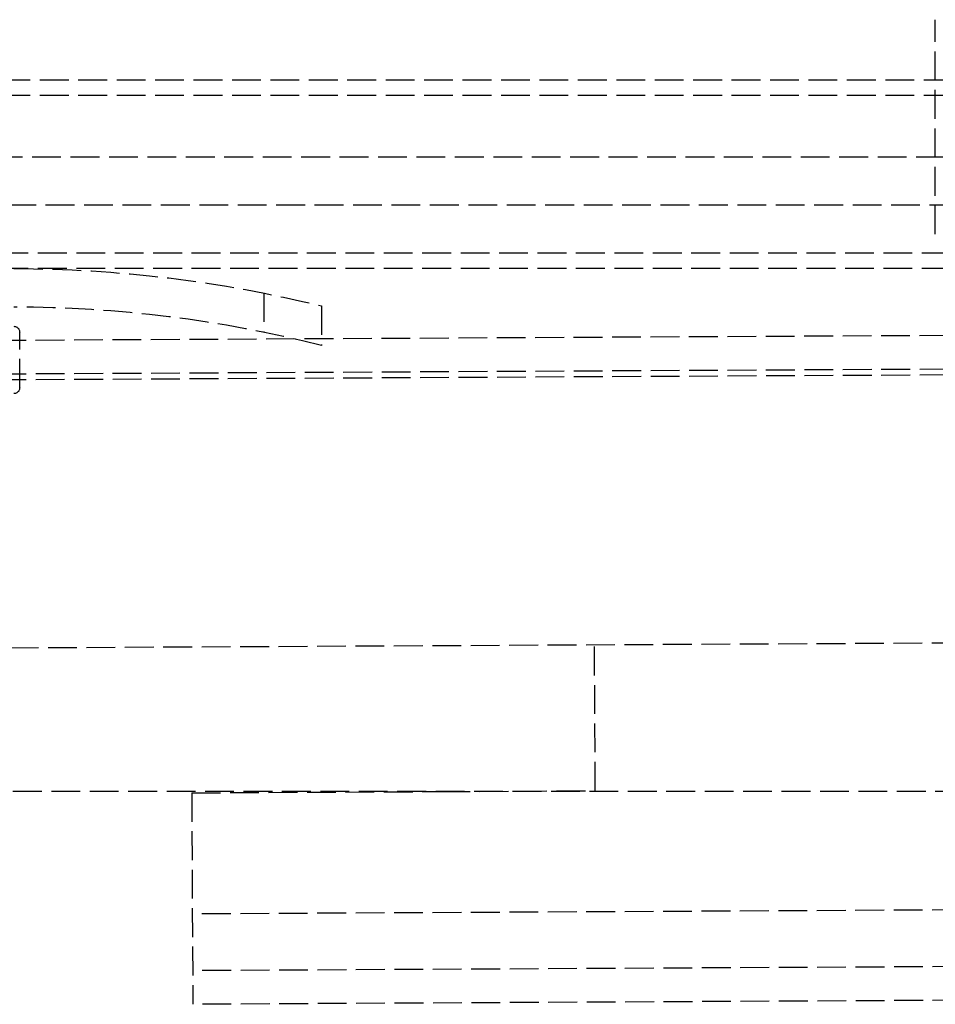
# Model space of a CAD drawing. Header units: millimetres. Extents: x -486 to 0, y 0 to 534.
# Tile 4 of 18: x -433 to -385, y 9 to 60. Entities that reach past the tile are written whole.
import ezdxf

# ---------------------------------------------------------------- set-up
doc = ezdxf.new("R2010")
doc.units = ezdxf.units.MM
doc.header["$LTSCALE"] = 10
doc.linetypes.add('ALLCAD_Strich', pattern=[0.2, 0.15, -0.05])
doc.layers.add('BESCH_KONT_sich_schn_seit_2d', color=160, linetype='Continuous')

msp = doc.modelspace()

# ---------------------------------------------------------------- linework, layer by layer
at = {"layer": 'BESCH_KONT_sich_schn_seit_2d', "linetype": 'ALLCAD_Strich', "extrusion": (0, 1, -2e-16)}
for p, q in [((-385, 56.8), (-385, 59.95)), ((-18.1, 56.8), (-457.7, 56.8)), ((-385, 48.796), (-385, 56.8)), ((-18.1, 56), (-457.7, 56)), ((-4.5, 52.8), (-460.9, 52.8)), ((-11.8, 50.3), (-453.6, 50.3)), ((-14.2, 47.8), (-451.2, 47.8)), ((-14.2, 47), (-451.2, 47)), ((-419.95, 45.727), (-419.95, 43.687)), ((-36.326, 45.341), (-476.9, 43.034)), ((-416.95, 45.062), (-416.95, 43)), ((-36.317, 43.591), (-476.9, 41.284)), ((-432.65, 40.8), (-432.65, 43.7)), ((-36.315, 43.291), (-485.809, 40.937)), ((-67.68, 29.176), (-460.9, 27.117)), ((-402.697, 19.842), (-402.737, 27.422)), ((-9.5, 19.8), (-455.9, 19.8)), ((-423.697, 19.732), (-410.71, 19.8)), ((-423.697, 19.732), (-423.639, 8.732)), ((-410.71, 19.8), (-402.697, 19.842)), ((-353.665, 13.799), (-423.664, 13.432)), ((-353.65, 10.849), (-423.649, 10.482)), ((-353.64, 9.099), (-423.639, 8.732))]:
    msp.add_line(p, q, dxfattribs=at)
at = {"layer": 'BESCH_KONT_sich_schn_seit_2d', "linetype": 'ALLCAD_Strich', "extrusion": (-2e-16, -2e-16, -1)}
for centre, radius, start, end in [((432.95, -20), 67, 90, 103.81608), ((432.95, 43.7), 0.3, 90, 180), ((432.95, 40.8), 0.3, 180, 270)]:
    msp.add_arc(centre, radius, start, end, dxfattribs=at)
at = {"layer": 'BESCH_KONT_sich_schn_seit_2d', "linetype": 'ALLCAD_Strich'}
msp.add_arc((-432.95, -20), 65, 75.74997, 90, dxfattribs=at)

doc.saveas('drawing.dxf')
